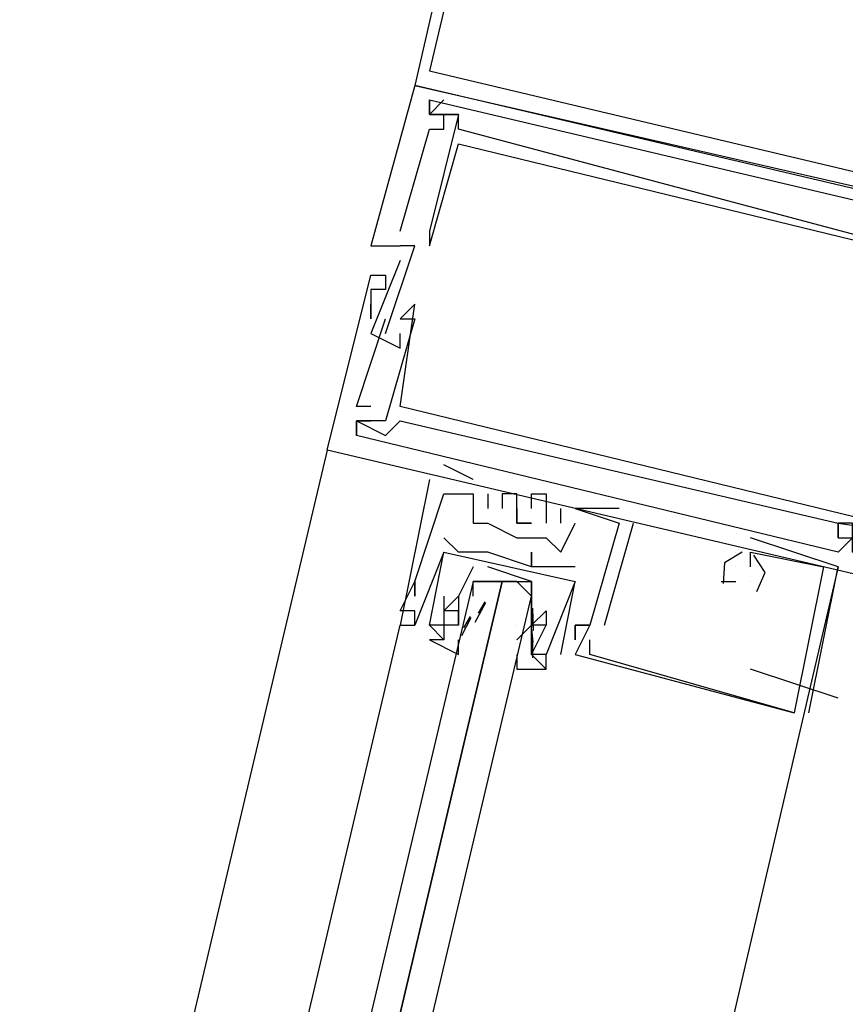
# Model space of a CAD drawing. Header units: feet. Extents: x -79 to 198, y -22 to 181.
# Tile 50 of 164: x 116.932 to 117.687, y 74.645 to 75.544. Entities that reach past the tile are written whole.
import ezdxf

# ---------------------------------------------------------------- set-up
doc = ezdxf.new("R2010")
doc.units = ezdxf.units.FT
doc.layers.add('A-LINEA', color=7, linetype='CONTINUOUS')

msp = doc.modelspace()

# ---------------------------------------------------------------- linework, layer by layer
at = {"layer": 'A-LINEA'}
for p, q in [((117.2933, 75.4844), (117.2933, 75.4844)), ((117.2933, 75.4844), (117.2933, 75.4844)), ((117.2933, 75.4844), (117.2933, 75.4844)), ((117.3067, 75.4578), (117.32, 75.4711)), ((117.3067, 75.4711), (117.3067, 75.4711)), ((117.3067, 75.4711), (117.3067, 75.4711)), ((117.3067, 75.4578), (117.32, 75.4711)), ((117.3067, 75.4711), (117.3067, 75.4711)), ((117.3067, 75.4711), (117.3067, 75.4711)), ((117.3067, 75.4578), (117.32, 75.4711)), ((117.3067, 75.4711), (117.3067, 75.4711)), ((117.3067, 75.4711), (117.3067, 75.4711)), ((117.32, 75.4711), (117.32, 75.4711)), ((117.32, 75.4711), (117.32, 75.4711)), ((117.32, 75.4711), (117.32, 75.4711)), ((117.3067, 75.4578), (117.3067, 75.4578)), ((117.3067, 75.4578), (117.3067, 75.4578)), ((117.3067, 75.4578), (117.3067, 75.4578)), ((117.3067, 75.4578), (117.3067, 75.4578)), ((117.3067, 75.4578), (117.3067, 75.4578)), ((117.3067, 75.4578), (117.3067, 75.4578)), ((117.3067, 75.4578), (117.3067, 75.4578)), ((117.3067, 75.4578), (117.3067, 75.4578)), ((117.3067, 75.4578), (117.3067, 75.4578)), ((117.32, 75.4578), (117.32, 75.4578)), ((117.32, 75.4578), (117.32, 75.4578)), ((117.32, 75.4578), (117.32, 75.4578)), ((117.32, 75.4578), (117.32, 75.4578)), ((117.32, 75.4578), (117.32, 75.4578)), ((117.32, 75.4578), (117.32, 75.4578)), ((117.3333, 75.4578), (117.3333, 75.4578)), ((117.3333, 75.4578), (117.3333, 75.4578)), ((117.3333, 75.4578), (117.3333, 75.4578)), ((117.3333, 75.4578), (117.3333, 75.4578)), ((117.3333, 75.4578), (117.3333, 75.4578)), ((117.3333, 75.4578), (117.3333, 75.4578)), ((117.3067, 75.4444), (117.3067, 75.4444)), ((117.3067, 75.4444), (117.3067, 75.4444)), ((117.3067, 75.4444), (117.3067, 75.4444)), ((117.32, 75.4444), (117.32, 75.4444)), ((117.32, 75.4444), (117.32, 75.4444)), ((117.32, 75.4444), (117.32, 75.4444)), ((117.3333, 75.4444), (117.3333, 75.4444)), ((117.3333, 75.4444), (117.3333, 75.4444)), ((117.3333, 75.4444), (117.3333, 75.4444)), ((117.3333, 75.4311), (117.3333, 75.4311)), ((117.3333, 75.4311), (117.3333, 75.4311)), ((117.3333, 75.4311), (117.3333, 75.4311)), ((117.28, 75.3511), (117.28, 75.3511)), ((117.28, 75.3511), (117.28, 75.3511)), ((117.28, 75.3511), (117.28, 75.3511)), ((117.3067, 75.3511), (117.3067, 75.3511)), ((117.3067, 75.3511), (117.3067, 75.3511)), ((117.3067, 75.3511), (117.3067, 75.3511)), ((117.3067, 75.3511), (117.3067, 75.3511)), ((117.3067, 75.3511), (117.3067, 75.3511)), ((117.3067, 75.3511), (117.3067, 75.3511)), ((117.2533, 75.3378), (117.2533, 75.3378)), ((117.2533, 75.3378), (117.2533, 75.3378)), ((117.2533, 75.3378), (117.2533, 75.3378)), ((117.28, 75.3378), (117.28, 75.3378)), ((117.28, 75.3378), (117.28, 75.3378)), ((117.28, 75.3378), (117.28, 75.3378)), ((117.28, 75.3378), (117.28, 75.3378)), ((117.28, 75.3378), (117.28, 75.3378)), ((117.28, 75.3378), (117.28, 75.3378)), ((117.2933, 75.3378), (117.2933, 75.3378)), ((117.2933, 75.3378), (117.2933, 75.3378)), ((117.2933, 75.3378), (117.2933, 75.3378)), ((117.3067, 75.3378), (117.3067, 75.3378)), ((117.3067, 75.3378), (117.3067, 75.3378)), ((117.3067, 75.3378), (117.3067, 75.3378)), ((117.28, 75.3244), (117.28, 75.3244)), ((117.28, 75.3244), (117.28, 75.3244)), ((117.28, 75.3244), (117.28, 75.3244)), ((117.2533, 75.3111), (117.2533, 75.3111)), ((117.2533, 75.3111), (117.2533, 75.3111)), ((117.2533, 75.3111), (117.2533, 75.3111)), ((117.2667, 75.3111), (117.2667, 75.3111)), ((117.2667, 75.3111), (117.2667, 75.3111)), ((117.2667, 75.3111), (117.2667, 75.3111)), ((117.2533, 75.2978), (117.2533, 75.2978)), ((117.2533, 75.2978), (117.2533, 75.2978)), ((117.2533, 75.2978), (117.2533, 75.2978)), ((117.2667, 75.2978), (117.2667, 75.2978)), ((117.2667, 75.2978), (117.2667, 75.2978)), ((117.2667, 75.2978), (117.2667, 75.2978)), ((117.2533, 75.2844), (117.2533, 75.2844)), ((117.2533, 75.2844), (117.2533, 75.2844)), ((117.2533, 75.2844), (117.2533, 75.2844)), ((117.2933, 75.2844), (117.2933, 75.2844)), ((117.2933, 75.2844), (117.2933, 75.2844)), ((117.2933, 75.2844), (117.2933, 75.2844)), ((117.2533, 75.2711), (117.2533, 75.2711)), ((117.2533, 75.2711), (117.2533, 75.2711)), ((117.2533, 75.2711), (117.2533, 75.2711)), ((117.2667, 75.2711), (117.2667, 75.2711)), ((117.2667, 75.2711), (117.2667, 75.2711)), ((117.2667, 75.2711), (117.2667, 75.2711)), ((117.28, 75.2711), (117.28, 75.2711)), ((117.28, 75.2711), (117.28, 75.2711)), ((117.28, 75.2711), (117.28, 75.2711)), ((117.2933, 75.2711), (117.2933, 75.2711)), ((117.2933, 75.2711), (117.2933, 75.2711)), ((117.2933, 75.2711), (117.2933, 75.2711)), ((117.2533, 75.2578), (117.2533, 75.2578)), ((117.2533, 75.2578), (117.2533, 75.2578)), ((117.2533, 75.2578), (117.2533, 75.2578)), ((117.2667, 75.2578), (117.2667, 75.2578)), ((117.2667, 75.2578), (117.2667, 75.2578)), ((117.2667, 75.2578), (117.2667, 75.2578)), ((117.28, 75.2578), (117.28, 75.2578)), ((117.28, 75.2578), (117.28, 75.2578)), ((117.28, 75.2578), (117.28, 75.2578)), ((117.28, 75.2444), (117.28, 75.2444)), ((117.28, 75.2444), (117.28, 75.2444)), ((117.28, 75.2444), (117.28, 75.2444)), ((117.24, 75.1911), (117.24, 75.1911)), ((117.24, 75.1911), (117.24, 75.1911)), ((117.24, 75.1911), (117.24, 75.1911)), ((117.2533, 75.1911), (117.2533, 75.1911)), ((117.2533, 75.1911), (117.2533, 75.1911)), ((117.2533, 75.1911), (117.2533, 75.1911)), ((117.28, 75.1911), (117.28, 75.1911)), ((117.28, 75.1911), (117.28, 75.1911)), ((117.28, 75.1911), (117.28, 75.1911)), ((117.24, 75.1778), (117.24, 75.1778)), ((117.24, 75.1778), (117.24, 75.1778)), ((117.24, 75.1778), (117.24, 75.1778)), ((117.24, 75.1778), (117.24, 75.1778)), ((117.24, 75.1778), (117.24, 75.1778)), ((117.24, 75.1778), (117.24, 75.1778)), ((117.24, 75.1778), (117.24, 75.1778)), ((117.24, 75.1778), (117.24, 75.1778)), ((117.24, 75.1778), (117.24, 75.1778)), ((117.2533, 75.1778), (117.2533, 75.1778)), ((117.2533, 75.1778), (117.2533, 75.1778)), ((117.2533, 75.1778), (117.2533, 75.1778)), ((117.2667, 75.1778), (117.2667, 75.1778)), ((117.2667, 75.1778), (117.2667, 75.1778)), ((117.2667, 75.1778), (117.2667, 75.1778)), ((117.28, 75.1778), (117.28, 75.1778)), ((117.28, 75.1778), (117.28, 75.1778)), ((117.28, 75.1778), (117.28, 75.1778)), ((117.24, 75.1644), (117.24, 75.1644)), ((117.24, 75.1644), (117.24, 75.1644)), ((117.24, 75.1644), (117.24, 75.1644)), ((117.24, 75.1644), (117.24, 75.1644)), ((117.24, 75.1644), (117.24, 75.1644)), ((117.24, 75.1644), (117.24, 75.1644)), ((117.2667, 75.1644), (117.2667, 75.1644)), ((117.2667, 75.1644), (117.2667, 75.1644)), ((117.2667, 75.1644), (117.2667, 75.1644)), ((117.2133, 75.1511), (115.5733, 68.2178)), ((117.2133, 75.1511), (117.2133, 75.1511)), ((117.2133, 75.1511), (117.2133, 75.1511)), ((117.2133, 75.1511), (117.2133, 75.1511)), ((117.3467, 75.1244), (117.32, 75.1378)), ((117.32, 75.1378), (117.32, 75.1378)), ((117.3467, 75.1244), (117.32, 75.1378)), ((117.32, 75.1378), (117.32, 75.1378)), ((117.3467, 75.1244), (117.32, 75.1378)), ((117.32, 75.1378), (117.32, 75.1378)), ((117.3067, 75.1244), (117.3067, 75.1244)), ((117.3067, 75.1244), (117.3067, 75.1244)), ((117.3067, 75.1244), (117.3067, 75.1244)), ((117.32, 75.1244), (117.32, 75.1244)), ((117.32, 75.1244), (117.32, 75.1244)), ((117.32, 75.1244), (117.32, 75.1244)), ((117.3467, 75.1244), (117.3467, 75.1244)), ((117.3467, 75.1244), (117.3467, 75.1244)), ((117.3467, 75.1244), (117.3467, 75.1244)), ((117.32, 75.1111), (117.32, 75.1111)), ((117.32, 75.1111), (117.32, 75.1111)), ((117.32, 75.1111), (117.32, 75.1111)), ((117.3467, 75.1111), (117.3467, 75.1111)), ((117.3467, 75.1111), (117.3467, 75.1111)), ((117.3467, 75.1111), (117.3467, 75.1111)), ((117.3467, 75.1111), (117.3467, 75.1111)), ((117.3467, 75.1111), (117.3467, 75.1111)), ((117.3467, 75.1111), (117.3467, 75.1111)), ((117.36, 75.1111), (117.36, 75.1111)), ((117.36, 75.1111), (117.36, 75.1111)), ((117.36, 75.1111), (117.36, 75.1111)), ((117.3733, 75.1111), (117.3733, 75.1111)), ((117.3733, 75.1111), (117.3733, 75.1111)), ((117.3733, 75.1111), (117.3733, 75.1111)), ((117.3867, 75.1111), (117.3867, 75.1111)), ((117.3867, 75.1111), (117.3867, 75.1111)), ((117.3867, 75.1111), (117.3867, 75.1111)), ((117.4, 75.1111), (117.4, 75.1111)), ((117.4, 75.1111), (117.4, 75.1111)), ((117.4, 75.1111), (117.4, 75.1111)), ((117.4133, 75.1111), (117.4133, 75.1111)), ((117.4133, 75.1111), (117.4133, 75.1111)), ((117.4133, 75.1111), (117.4133, 75.1111)), ((117.36, 75.0978), (117.36, 75.0978)), ((117.36, 75.0978), (117.36, 75.0978)), ((117.36, 75.0978), (117.36, 75.0978)), ((117.3733, 75.0978), (117.3733, 75.0978)), ((117.3733, 75.0978), (117.3733, 75.0978)), ((117.3733, 75.0978), (117.3733, 75.0978)), ((117.3867, 75.0978), (117.3867, 75.0978)), ((117.3867, 75.0978), (117.3867, 75.0978)), ((117.3867, 75.0978), (117.3867, 75.0978)), ((117.4, 75.0978), (117.4, 75.0978)), ((117.4, 75.0978), (117.4, 75.0978)), ((117.4, 75.0978), (117.4, 75.0978)), ((117.4267, 75.0844), (117.4267, 75.0978)), ((117.4267, 75.0978), (117.4267, 75.0978)), ((117.4267, 75.0844), (117.4267, 75.0978)), ((117.4267, 75.0978), (117.4267, 75.0978)), ((117.4267, 75.0844), (117.4267, 75.0978)), ((117.4267, 75.0978), (117.4267, 75.0978)), ((117.44, 75.0978), (117.44, 75.0978)), ((117.44, 75.0978), (117.44, 75.0978)), ((117.44, 75.0978), (117.44, 75.0978)), ((117.44, 75.0978), (117.44, 75.0978)), ((117.44, 75.0978), (117.44, 75.0978)), ((117.44, 75.0978), (117.44, 75.0978)), ((117.48, 75.0978), (117.48, 75.0978)), ((117.48, 75.0978), (117.48, 75.0978)), ((117.48, 75.0978), (117.48, 75.0978)), ((117.3467, 75.0844), (117.3467, 75.0844)), ((117.3467, 75.0844), (117.3467, 75.0844)), ((117.3467, 75.0844), (117.3467, 75.0844)), ((117.36, 75.0844), (117.36, 75.0844)), ((117.36, 75.0844), (117.36, 75.0844)), ((117.36, 75.0844), (117.36, 75.0844)), ((117.3867, 75.0844), (117.3867, 75.0844)), ((117.3867, 75.0844), (117.3867, 75.0844)), ((117.3867, 75.0844), (117.3867, 75.0844)), ((117.4133, 75.0844), (117.4133, 75.0844)), ((117.4133, 75.0844), (117.4133, 75.0844)), ((117.4133, 75.0844), (117.4133, 75.0844)), ((117.4267, 75.0844), (117.4267, 75.0844)), ((117.4267, 75.0844), (117.4267, 75.0844)), ((117.4267, 75.0844), (117.4267, 75.0844)), ((117.44, 75.0844), (117.44, 75.0844)), ((117.44, 75.0844), (117.44, 75.0844)), ((117.44, 75.0844), (117.44, 75.0844)), ((117.4667, 74.9911), (117.4933, 75.0844)), ((117.4667, 74.9911), (117.4933, 75.0844)), ((117.4667, 74.9911), (117.4933, 75.0844)), ((117.48, 75.0844), (117.48, 75.0844)), ((117.48, 75.0844), (117.48, 75.0844)), ((117.48, 75.0844), (117.48, 75.0844)), ((117.48, 75.0844), (117.48, 75.0844)), ((117.48, 75.0844), (117.48, 75.0844)), ((117.48, 75.0844), (117.48, 75.0844)), ((117.4933, 75.0844), (117.4933, 75.0844)), ((117.4933, 75.0844), (117.4933, 75.0844)), ((117.4933, 75.0844), (117.4933, 75.0844)), ((117.68, 75.0844), (117.68, 75.0844)), ((117.68, 75.0844), (117.68, 75.0844)), ((117.68, 75.0844), (117.68, 75.0844)), ((117.68, 75.0844), (117.68, 75.0844)), ((117.68, 75.0844), (117.68, 75.0844)), ((117.68, 75.0844), (117.68, 75.0844)), ((117.68, 75.0844), (117.68, 75.0844)), ((117.68, 75.0844), (117.68, 75.0844)), ((117.68, 75.0844), (117.68, 75.0844)), ((117.32, 75.0711), (117.32, 75.0711)), ((117.32, 75.0711), (117.32, 75.0711)), ((117.3867, 75.0711), (117.3867, 75.0711)), ((117.3867, 75.0711), (117.3867, 75.0711)), ((117.3867, 75.0711), (117.3867, 75.0711)), ((117.4133, 75.0711), (117.4133, 75.0711)), ((117.4133, 75.0711), (117.4133, 75.0711)), ((117.4133, 75.0711), (117.4133, 75.0711)), ((117.6, 75.0711), (117.6, 75.0711)), ((117.6, 75.0711), (117.6, 75.0711)), ((117.6, 75.0711), (117.6, 75.0711)), ((117.68, 75.0711), (117.68, 75.0711)), ((117.68, 75.0711), (117.68, 75.0711)), ((117.68, 75.0711), (117.68, 75.0711)), ((117.68, 75.0711), (117.68, 75.0711)), ((117.68, 75.0711), (117.68, 75.0711)), ((117.68, 75.0711), (117.68, 75.0711)), ((117.68, 75.0711), (117.68, 75.0711)), ((117.68, 75.0711), (117.68, 75.0711)), ((117.68, 75.0711), (117.68, 75.0711)), ((117.32, 75.0578), (117.2933, 74.9911)), ((117.32, 75.0578), (117.2933, 74.9911)), ((117.32, 75.0578), (117.32, 75.0578)), ((117.32, 75.0578), (117.32, 75.0578)), ((117.3333, 75.0578), (117.3333, 75.0578)), ((117.3333, 75.0578), (117.3333, 75.0578)), ((117.3467, 75.0578), (117.3467, 75.0578)), ((117.3467, 75.0578), (117.3467, 75.0578)), ((117.36, 75.0578), (117.36, 75.0578)), ((117.36, 75.0578), (117.36, 75.0578)), ((117.4, 75.0578), (117.4, 75.0578)), ((117.4, 75.0578), (117.4, 75.0578)), ((117.4267, 75.0578), (117.4267, 75.0578)), ((117.4267, 75.0578), (117.4267, 75.0578)), ((117.4267, 75.0578), (117.4267, 75.0578)), ((117.5867, 75.0578), (117.5867, 75.0578)), ((117.5867, 75.0578), (117.5867, 75.0578)), ((117.5867, 75.0578), (117.5867, 75.0578)), ((117.5867, 75.0578), (117.5867, 75.0578)), ((117.5867, 75.0578), (117.5867, 75.0578)), ((117.5867, 75.0578), (117.5867, 75.0578)), ((117.6, 75.0578), (117.6, 75.0578)), ((117.6, 75.0578), (117.6, 75.0578)), ((117.6, 75.0578), (117.6, 75.0578)), ((117.6, 75.0578), (117.6, 75.0578)), ((117.6, 75.0578), (117.6, 75.0578)), ((117.6, 75.0578), (117.6, 75.0578)), ((117.68, 75.0578), (117.68, 75.0578)), ((117.68, 75.0578), (117.68, 75.0578)), ((117.68, 75.0578), (117.68, 75.0578)), ((117.4, 75.0444), (117.4, 75.0444)), ((117.4, 75.0444), (117.4, 75.0444)), ((117.4, 75.0444), (117.4, 75.0444)), ((117.4, 75.0444), (117.4, 75.0444)), ((117.4133, 75.0444), (117.4133, 75.0444)), ((117.4133, 75.0444), (117.4133, 75.0444)), ((117.4267, 75.0444), (117.4267, 75.0444)), ((117.4267, 75.0444), (117.4267, 75.0444)), ((117.44, 75.0444), (117.44, 75.0444)), ((117.44, 75.0444), (117.44, 75.0444)), ((117.5867, 75.0444), (117.5867, 75.0444)), ((117.5867, 75.0444), (117.5867, 75.0444)), ((117.5867, 75.0444), (117.5867, 75.0444)), ((117.6, 75.0444), (117.6, 75.0444)), ((117.6, 75.0444), (117.6, 75.0444)), ((117.6, 75.0444), (117.6, 75.0444)), ((117.6667, 75.0444), (117.6667, 75.0444)), ((117.6667, 75.0444), (117.6667, 75.0444)), ((117.6667, 75.0444), (117.6667, 75.0444)), ((117.68, 75.0444), (117.68, 75.0444)), ((117.68, 75.0444), (117.68, 75.0444)), ((117.68, 75.0444), (117.68, 75.0444)), ((117.2933, 75.0311), (117.2933, 75.0311)), ((117.2933, 75.0311), (117.2933, 75.0311)), ((117.2933, 75.0311), (117.2933, 75.0311)), ((117.2933, 75.0311), (117.2933, 75.0311)), ((117.2933, 75.0311), (117.2933, 75.0311)), ((117.2933, 75.0311), (117.2933, 75.0311)), ((117.3467, 75.0311), (117.3467, 75.0311)), ((117.3733, 75.0311), (117.3867, 75.0311)), ((117.4267, 74.9644), (117.44, 75.0311)), ((117.4267, 74.9644), (117.44, 75.0311)), ((117.44, 75.0311), (117.44, 75.0311)), ((117.44, 75.0311), (117.44, 75.0311)), ((117.44, 75.0311), (117.44, 75.0311)), ((117.44, 75.0311), (117.44, 75.0311)), ((117.5733, 75.0311), (117.5867, 75.0311)), ((117.5733, 75.0311), (117.5733, 75.0311)), ((117.5733, 75.0311), (117.5867, 75.0311)), ((117.5733, 75.0311), (117.5733, 75.0311)), ((117.5733, 75.0311), (117.5867, 75.0311)), ((117.5733, 75.0311), (117.5733, 75.0311)), ((117.5867, 75.0311), (117.5867, 75.0311)), ((117.5867, 75.0311), (117.5867, 75.0311)), ((117.5867, 75.0311), (117.5867, 75.0311)), ((117.6, 75.0311), (117.6, 75.0311)), ((117.6, 75.0311), (117.6, 75.0311)), ((117.6, 75.0311), (117.6, 75.0311)), ((117.6, 75.0311), (117.6, 75.0311)), ((117.6, 75.0311), (117.6, 75.0311)), ((117.6, 75.0311), (117.6, 75.0311)), ((117.2933, 75.0178), (117.2933, 75.0178)), ((117.2933, 75.0178), (117.2933, 75.0178)), ((117.2933, 75.0178), (117.2933, 75.0178)), ((117.32, 75.0178), (117.32, 75.0178)), ((117.32, 75.0178), (117.32, 75.0178)), ((117.3333, 75.0178), (117.3333, 75.0178)), ((117.3333, 75.0178), (117.3333, 75.0178)), ((117.3467, 75.0178), (117.3467, 75.0178)), ((117.4, 75.0178), (117.4, 75.0178)), ((117.3486, 74.9939), (117.3583, 75.0119)), ((117.3515, 75.0022), (117.3577, 75.0124)), ((117.4009, 75.0068), (117.4014, 74.9863)), ((117.28, 75.0044), (117.28, 75.0044)), ((117.28, 75.0044), (117.28, 75.0044)), ((117.28, 75.0044), (117.28, 75.0044)), ((117.2933, 75.0044), (117.2933, 75.0044)), ((117.2933, 75.0044), (117.2933, 75.0044)), ((117.2933, 75.0044), (117.2933, 75.0044)), ((117.32, 75.0044), (117.32, 75.0044)), ((117.32, 75.0044), (117.32, 75.0044)), ((117.3333, 75.0044), (117.3333, 75.0044)), ((117.3333, 74.9911), (117.3333, 75.0044)), ((117.3333, 75.0044), (117.3333, 75.0044)), ((117.3364, 74.9818), (117.3448, 74.9981)), ((117.3382, 74.9889), (117.3444, 74.999)), ((117.3467, 75.0044), (117.3467, 75.0044)), ((117.4, 75.0044), (117.4, 75.0044)), ((117.4, 75.0044), (117.4, 75.0044)), ((117.4001, 75.0009), (117.4012, 74.9891)), ((117.4133, 75.0044), (117.4133, 75.0044)), ((117.4133, 75.0044), (117.4133, 75.0044)), ((117.4133, 75.0044), (117.4133, 75.0044)), ((117.4133, 75.0044), (117.4133, 75.0044)), ((117.4133, 75.0044), (117.4133, 75.0044)), ((117.4133, 75.0044), (117.4133, 75.0044)), ((116.8933, 73.3511), (117.28, 74.9911)), ((117.28, 74.9911), (117.28, 74.9911)), ((117.28, 74.9911), (117.28, 74.9911)), ((117.28, 74.9911), (117.28, 74.9911)), ((117.2933, 74.9911), (117.2933, 74.9911)), ((117.2933, 74.9911), (117.2933, 74.9911)), ((117.2933, 74.9911), (117.2933, 74.9911)), ((117.2933, 74.9911), (117.2933, 74.9911)), ((117.2933, 74.9911), (117.2933, 74.9911)), ((117.3067, 74.9911), (117.32, 74.9778)), ((117.3067, 74.9911), (117.3067, 74.9911)), ((117.3067, 74.9911), (117.3067, 74.9911)), ((117.3067, 74.9911), (117.32, 74.9778)), ((117.3067, 74.9911), (117.3067, 74.9911)), ((117.3067, 74.9911), (117.3067, 74.9911)), ((117.32, 74.9911), (117.32, 74.9911)), ((117.32, 74.9911), (117.32, 74.9911)), ((117.3333, 74.9911), (117.3333, 74.9911)), ((117.3333, 74.9911), (117.3333, 74.9911)), ((117.4, 74.9911), (117.3867, 74.9778)), ((117.3867, 74.9911), (117.3867, 74.9911)), ((117.4, 74.9911), (117.4, 74.9911)), ((117.4, 74.9911), (117.4, 74.9911)), ((117.4, 74.9911), (117.4, 74.9911)), ((117.4, 74.9911), (117.4, 74.9911)), ((117.4133, 74.9911), (117.4133, 74.9911)), ((117.4133, 74.9911), (117.4133, 74.9911)), ((117.4133, 74.9911), (117.4133, 74.9911)), ((117.4133, 74.9911), (117.4133, 74.9911)), ((117.44, 74.9911), (117.44, 74.9911)), ((117.44, 74.9911), (117.44, 74.9911)), ((117.44, 74.9911), (117.44, 74.9911)), ((117.44, 74.9911), (117.44, 74.9911)), ((117.44, 74.9911), (117.44, 74.9911)), ((117.44, 74.9911), (117.44, 74.9911)), ((117.4533, 74.9911), (117.4533, 74.9911)), ((117.4533, 74.9911), (117.4533, 74.9911)), ((117.4533, 74.9911), (117.4533, 74.9911)), ((117.4533, 74.9911), (117.4533, 74.9911)), ((117.4533, 74.9911), (117.4533, 74.9911)), ((117.4533, 74.9911), (117.4533, 74.9911)), ((117.4533, 74.9911), (117.4533, 74.9911)), ((117.4533, 74.9911), (117.4533, 74.9911)), ((117.4533, 74.9911), (117.4533, 74.9911)), ((117.4667, 74.9911), (117.4667, 74.9911)), ((117.4667, 74.9911), (117.4667, 74.9911)), ((117.4667, 74.9911), (117.4667, 74.9911)), ((117.4001, 74.9876), (117.4012, 74.9757)), ((117.4008, 74.9796), (117.401, 74.9613)), ((117.32, 74.9778), (117.32, 74.9778)), ((117.32, 74.9778), (117.32, 74.9778)), ((117.3867, 74.9778), (117.3867, 74.9778)), ((117.3867, 74.9778), (117.3867, 74.9778)), ((117.44, 74.9778), (117.44, 74.9778)), ((117.44, 74.9778), (117.44, 74.9778)), ((117.44, 74.9778), (117.44, 74.9778)), ((117.4533, 74.9778), (117.4533, 74.9778)), ((117.4533, 74.9778), (117.4533, 74.9778)), ((117.4533, 74.9778), (117.4533, 74.9778)), ((117.4, 74.9644), (117.4133, 74.9511)), ((117.4, 74.9644), (117.4, 74.9644)), ((117.4, 74.9644), (117.4, 74.9644)), ((117.4, 74.9644), (117.4133, 74.9511)), ((117.4, 74.9644), (117.4, 74.9644)), ((117.4, 74.9644), (117.4, 74.9644)), ((117.4133, 74.9644), (117.4133, 74.9644)), ((117.4133, 74.9644), (117.4133, 74.9644)), ((117.4133, 74.9644), (117.4133, 74.9644)), ((117.4133, 74.9644), (117.4133, 74.9644)), ((117.4267, 74.9644), (117.4267, 74.9644)), ((117.4267, 74.9644), (117.4267, 74.9644)), ((117.44, 74.9644), (117.44, 74.9644)), ((117.44, 74.9644), (117.44, 74.9644)), ((117.44, 74.9644), (117.44, 74.9644)), ((117.4533, 74.9644), (117.4533, 74.9644)), ((117.4533, 74.9644), (117.4533, 74.9644)), ((117.4533, 74.9644), (117.4533, 74.9644)), ((117.4133, 74.9511), (117.4133, 74.9511)), ((117.4133, 74.9511), (117.4133, 74.9511)), ((117.68, 74.9244), (117.6, 74.9511)), ((117.64, 74.9111), (117.64, 74.9111)), ((117.64, 74.9111), (117.64, 74.9111)), ((117.64, 74.9111), (117.64, 74.9111)), ((117.64, 74.9111), (117.64, 74.9111)), ((117.64, 74.9111), (117.64, 74.9111)), ((117.64, 74.9111), (117.64, 74.9111)), ((117.6533, 74.9111), (117.6533, 74.9111)), ((117.6533, 74.9111), (117.6533, 74.9111)), ((117.6533, 74.9111), (117.6533, 74.9111))]:
    msp.add_line(p, q, dxfattribs=at)
for points in [[(117.2933, 75.4844), (118.1067, 75.2978), (118.2933, 76.1111), (117.48, 76.2978), (117.2933, 75.4844)], [(117.3067, 75.4978), (118.0933, 75.3111), (118.28, 76.0978), (117.4933, 76.2844), (117.3067, 75.4978)], [(117.9733, 75.3244), (117.2933, 75.4844), (117.2533, 75.3378), (117.28, 75.3378)], [(117.9733, 75.3244), (117.2933, 75.4844), (117.2533, 75.3378), (117.28, 75.3378)], [(117.9733, 75.3244), (117.2933, 75.4844), (117.2533, 75.3378), (117.28, 75.3378)], [(117.28, 75.3511), (117.3067, 75.4444), (117.32, 75.4444), (117.32, 75.4578), (117.3067, 75.4578), (117.3067, 75.4711), (117.76, 75.3644), (117.76, 75.3511), (117.7467, 75.3511), (117.7467, 75.3378), (117.76, 75.3378), (117.76, 75.3644)], [(117.28, 75.3511), (117.3067, 75.4444), (117.32, 75.4444), (117.32, 75.4578), (117.3067, 75.4578), (117.3067, 75.4711), (117.76, 75.3644), (117.76, 75.3511), (117.7467, 75.3511), (117.7467, 75.3378), (117.76, 75.3378), (117.76, 75.3644)], [(117.28, 75.3511), (117.3067, 75.4444), (117.32, 75.4444), (117.32, 75.4578), (117.3067, 75.4578), (117.3067, 75.4711), (117.76, 75.3644), (117.76, 75.3511), (117.7467, 75.3511), (117.7467, 75.3378), (117.76, 75.3378), (117.76, 75.3644)], [(117.3067, 75.4711), (117.3067, 75.4578), (117.3333, 75.4578), (117.3067, 75.3511), (117.3067, 75.3378)], [(117.3067, 75.4711), (117.3067, 75.4578), (117.3333, 75.4578), (117.3067, 75.3511), (117.3067, 75.3378)], [(117.3067, 75.4711), (117.3067, 75.4578), (117.3333, 75.4578), (117.3067, 75.3511), (117.3067, 75.3378)], [(117.76, 75.3511), (117.7467, 75.3644), (117.7333, 75.3378), (117.3333, 75.4444), (117.3333, 75.4578), (117.32, 75.4578)], [(117.76, 75.3511), (117.7467, 75.3644), (117.7333, 75.3378), (117.3333, 75.4444), (117.3333, 75.4578), (117.32, 75.4578)], [(117.76, 75.3511), (117.7467, 75.3644), (117.7333, 75.3378), (117.3333, 75.4444), (117.3333, 75.4578), (117.32, 75.4578)], [(117.3067, 75.3378), (117.3333, 75.4311), (117.8267, 75.3111), (117.8133, 75.2311), (117.8133, 75.2311)], [(117.3067, 75.3378), (117.3333, 75.4311), (117.8267, 75.3111), (117.8133, 75.2311), (117.8133, 75.2311)], [(117.3067, 75.3378), (117.3333, 75.4311), (117.8267, 75.3111), (117.8133, 75.2311), (117.8133, 75.2311)], [(117.2667, 75.2578), (117.2933, 75.3378), (117.28, 75.3378)], [(117.2667, 75.2578), (117.2933, 75.3378), (117.28, 75.3378)], [(117.2667, 75.2578), (117.2933, 75.3378), (117.28, 75.3378)], [(117.28, 75.3244), (117.2533, 75.2578), (117.28, 75.2444), (117.28, 75.2578)], [(117.28, 75.3244), (117.2533, 75.2578), (117.28, 75.2444), (117.28, 75.2578)], [(117.28, 75.3244), (117.2533, 75.2578), (117.28, 75.2444), (117.28, 75.2578)], [(117.88, 75.0044), (117.8933, 75.0044), (117.8933, 74.9911), (117.2133, 75.1511), (117.2533, 75.3111), (117.2667, 75.3111), (117.2667, 75.2978), (117.2533, 75.2978), (117.2533, 75.2711), (117.2533, 75.2844)], [(117.88, 75.0044), (117.8933, 75.0044), (117.8933, 74.9911), (117.2133, 75.1511), (117.2533, 75.3111), (117.2667, 75.3111), (117.2667, 75.2978), (117.2533, 75.2978), (117.2533, 75.2711), (117.2533, 75.2844)], [(117.88, 75.0044), (117.8933, 75.0044), (117.8933, 74.9911), (117.2133, 75.1511), (117.2533, 75.3111), (117.2667, 75.3111), (117.2667, 75.2978), (117.2533, 75.2978), (117.2533, 75.2711), (117.2533, 75.2844)], [(117.7733, 75.0711), (117.8, 75.1511), (117.8, 75.1644), (117.8, 75.1644), (117.7733, 75.0711), (117.28, 75.1911), (117.2933, 75.2844), (117.28, 75.2711), (117.2933, 75.2711), (117.2667, 75.1778), (117.24, 75.1778), (117.24, 75.1644), (117.24, 75.1778)], [(117.7733, 75.0711), (117.8, 75.1511), (117.8, 75.1644), (117.8, 75.1644), (117.7733, 75.0711), (117.28, 75.1911), (117.2933, 75.2844), (117.28, 75.2711), (117.2933, 75.2711), (117.2667, 75.1778), (117.24, 75.1778), (117.24, 75.1644), (117.24, 75.1778)], [(117.7733, 75.0711), (117.8, 75.1511), (117.8, 75.1644), (117.8, 75.1644), (117.7733, 75.0711), (117.28, 75.1911), (117.2933, 75.2844), (117.28, 75.2711), (117.2933, 75.2711), (117.2667, 75.1778), (117.24, 75.1778), (117.24, 75.1644), (117.24, 75.1778)], [(117.2533, 75.1911), (117.24, 75.1911), (117.2667, 75.2711)], [(117.2533, 75.1911), (117.24, 75.1911), (117.2667, 75.2711)], [(117.2533, 75.1911), (117.24, 75.1911), (117.2667, 75.2711)], [(117.24, 75.1778), (117.2667, 75.1644), (117.28, 75.1778), (117.68, 75.0844), (117.68, 75.0711)], [(117.24, 75.1644), (117.24, 75.1778), (117.2533, 75.1778)], [(117.24, 75.1778), (117.2667, 75.1644), (117.28, 75.1778), (117.68, 75.0844), (117.68, 75.0711)], [(117.24, 75.1644), (117.24, 75.1778), (117.2533, 75.1778)], [(117.24, 75.1778), (117.2667, 75.1644), (117.28, 75.1778), (117.68, 75.0844), (117.68, 75.0711)], [(117.24, 75.1644), (117.24, 75.1778), (117.2533, 75.1778)], [(117.8, 75.0978), (117.7867, 75.0978), (117.7733, 75.0311), (117.6933, 75.0578), (117.6933, 75.0844), (117.68, 75.0844), (117.68, 75.0711), (117.6933, 75.0711), (117.68, 75.0578), (117.24, 75.1644)], [(117.8, 75.0978), (117.7867, 75.0978), (117.7733, 75.0311), (117.6933, 75.0578), (117.6933, 75.0844), (117.68, 75.0844), (117.68, 75.0711), (117.6933, 75.0711), (117.68, 75.0578), (117.24, 75.1644)], [(117.8, 75.0978), (117.7867, 75.0978), (117.7733, 75.0311), (117.6933, 75.0578), (117.6933, 75.0844), (117.68, 75.0844), (117.68, 75.0711), (117.6933, 75.0711), (117.68, 75.0578), (117.24, 75.1644)], [(117.3067, 75.1244), (117.28, 74.9911), (117.2933, 74.9911), (117.2933, 75.0044), (117.28, 75.0044), (117.2933, 75.0311), (117.2933, 75.0178), (117.2933, 75.0311), (117.32, 75.1111), (117.3467, 75.1111), (117.3467, 75.0844), (117.36, 75.0844), (117.3867, 75.0711), (117.4133, 75.0711), (117.4267, 75.0578), (117.44, 75.0844)], [(117.3067, 75.1244), (117.28, 74.9911), (117.2933, 74.9911), (117.2933, 75.0044), (117.28, 75.0044), (117.2933, 75.0311), (117.2933, 75.0178), (117.2933, 75.0311), (117.32, 75.1111), (117.3467, 75.1111), (117.3467, 75.0844), (117.36, 75.0844), (117.3867, 75.0711), (117.4133, 75.0711), (117.4267, 75.0578), (117.44, 75.0844)], [(117.3067, 75.1244), (117.28, 74.9911), (117.2933, 74.9911), (117.2933, 75.0044), (117.28, 75.0044), (117.2933, 75.0311), (117.2933, 75.0178), (117.2933, 75.0311), (117.32, 75.1111), (117.3467, 75.1111), (117.3467, 75.0844), (117.36, 75.0844), (117.3867, 75.0711), (117.4133, 75.0711), (117.4267, 75.0578), (117.44, 75.0844)], [(117.36, 75.1111), (117.36, 75.0978), (117.36, 75.0978)], [(117.36, 75.1111), (117.36, 75.0978), (117.36, 75.0978)], [(117.36, 75.1111), (117.36, 75.0978), (117.36, 75.0978)], [(117.3867, 75.0978), (117.3867, 75.1111), (117.3733, 75.1111), (117.3733, 75.0978)], [(117.3867, 75.0978), (117.3867, 75.1111), (117.3733, 75.1111), (117.3733, 75.0978)], [(117.3867, 75.0978), (117.3867, 75.1111), (117.3733, 75.1111), (117.3733, 75.0978)], [(117.4, 75.0978), (117.4, 75.1111), (117.4133, 75.1111), (117.4133, 75.0844), (117.4133, 75.0844)], [(117.4, 75.0978), (117.4, 75.1111), (117.4133, 75.1111), (117.4133, 75.0844), (117.4133, 75.0844)], [(117.4, 75.0978), (117.4, 75.1111), (117.4133, 75.1111), (117.4133, 75.0844), (117.4133, 75.0844)], [(117.3867, 75.0844), (117.3867, 75.0978), (117.3867, 75.0844), (117.4, 75.0844), (117.3867, 75.0844)], [(117.3867, 75.0844), (117.3867, 75.0978), (117.3867, 75.0844), (117.4, 75.0844), (117.3867, 75.0844)], [(117.3867, 75.0844), (117.3867, 75.0978), (117.3867, 75.0844), (117.4, 75.0844), (117.3867, 75.0844)], [(117.48, 75.0978), (117.44, 75.0978), (117.44, 75.0978)], [(117.44, 75.0978), (117.48, 75.0844), (117.4533, 74.9911), (117.44, 74.9911), (117.44, 74.9778), (117.44, 74.9911), (117.4533, 74.9911), (117.44, 74.9644), (117.64, 74.9111)], [(117.48, 75.0978), (117.44, 75.0978), (117.44, 75.0978)], [(117.44, 75.0978), (117.48, 75.0844), (117.4533, 74.9911), (117.44, 74.9911), (117.44, 74.9778), (117.44, 74.9911), (117.4533, 74.9911), (117.44, 74.9644), (117.64, 74.9111)], [(117.48, 75.0978), (117.44, 75.0978), (117.44, 75.0978)], [(117.44, 75.0978), (117.48, 75.0844), (117.4533, 74.9911), (117.44, 74.9911), (117.44, 74.9778), (117.44, 74.9911), (117.4533, 74.9911), (117.44, 74.9644), (117.64, 74.9111)], [(117.68, 75.0711), (117.68, 75.0844), (117.7733, 75.0711)], [(117.68, 75.0711), (117.68, 75.0844), (117.7733, 75.0711)], [(117.68, 75.0711), (117.68, 75.0844), (117.7733, 75.0711)], [(117.44, 75.0444), (117.4267, 75.0444), (117.4133, 75.0444), (117.4, 75.0444), (117.4, 75.0578), (117.4, 75.0444), (117.36, 75.0578), (117.3467, 75.0578), (117.3333, 75.0578), (117.32, 75.0711)], [(117.44, 75.0444), (117.4267, 75.0444), (117.4133, 75.0444), (117.4, 75.0444), (117.4, 75.0578), (117.4, 75.0444), (117.36, 75.0578), (117.3467, 75.0578), (117.3333, 75.0578), (117.32, 75.0711)], [(117.6533, 74.9111), (117.68, 75.0444), (117.6, 75.0711)], [(117.6533, 74.9111), (117.68, 75.0444), (117.6, 75.0711)], [(117.6533, 74.9111), (117.68, 75.0444), (117.6, 75.0711)], [(117.32, 75.0178), (117.32, 74.9911), (117.3067, 74.9911), (117.32, 75.0578)], [(117.32, 75.0178), (117.32, 74.9911), (117.3067, 74.9911), (117.32, 75.0578)], [(117.32, 75.0578), (117.44, 75.0311), (117.4133, 74.9644), (117.4, 74.9644), (117.4133, 74.9911)], [(117.32, 75.0578), (117.44, 75.0311), (117.4133, 74.9644), (117.4, 74.9644), (117.4133, 74.9911)], [(117.6, 75.0444), (117.6, 75.0578), (117.6667, 75.0444), (117.64, 74.9111), (117.4533, 74.9644), (117.4533, 74.9778)], [(117.6, 75.0444), (117.6, 75.0578), (117.6667, 75.0444), (117.64, 74.9111), (117.4533, 74.9644), (117.4533, 74.9778)], [(117.6, 75.0444), (117.6, 75.0578), (117.6667, 75.0444), (117.64, 74.9111), (117.4533, 74.9644), (117.4533, 74.9778)], [(117.5923, 75.0578), (117.5762, 75.0481), (117.5752, 75.0293)], [(117.5923, 75.0578), (117.5762, 75.0481), (117.5752, 75.0293)], [(117.5923, 75.0578), (117.5762, 75.0481), (117.5752, 75.0293)], [(117.6057, 75.0221), (117.6133, 75.0393), (117.6032, 75.0552)], [(117.6057, 75.0221), (117.6133, 75.0393), (117.6032, 75.0552)], [(117.6057, 75.0221), (117.6133, 75.0393), (117.6032, 75.0552)], [(117.68, 75.0444), (117.2667, 73.2711), (116.8933, 71.6844)], [(117.3467, 75.0444), (117.3333, 75.0178), (117.3333, 75.0044), (117.3333, 74.9911), (117.32, 74.9911), (117.32, 74.9778), (117.3067, 74.9778), (117.3333, 74.9644), (117.3333, 74.9778)], [(117.3867, 74.9644), (117.3867, 74.9511), (117.4133, 74.9511), (117.4133, 74.9644), (117.4, 74.9644), (117.4, 74.9778), (117.4, 74.9911), (117.4, 75.0044), (117.4, 75.0311), (117.36, 75.0444)], [(117, 73.3244), (117.4, 75.0178), (117.3867, 75.0311), (117.3733, 75.0311), (116.9733, 73.3378), (117.3733, 75.0311), (117.36, 75.0311), (117.3467, 75.0311), (116.9467, 73.3378)], [(117.3467, 75.0178), (117.3467, 75.0311), (117.4, 75.0311), (117.4, 75.0178), (117.4, 75.0044)], [(117.3333, 75.0044), (117.32, 75.0044), (117.3333, 75.0178)], [(117.3333, 75.0044), (117.32, 75.0044), (117.3333, 75.0178)], [(117.4, 75.0044), (117.4, 74.9911), (117.4133, 75.0044), (117.4133, 74.9911), (117.4, 74.9911)], [(117.4, 75.0044), (117.4, 74.9911), (117.4133, 75.0044), (117.4133, 74.9911), (117.4, 74.9911)]]:
    msp.add_lwpolyline(points, dxfattribs=at)

doc.saveas('drawing.dxf')
